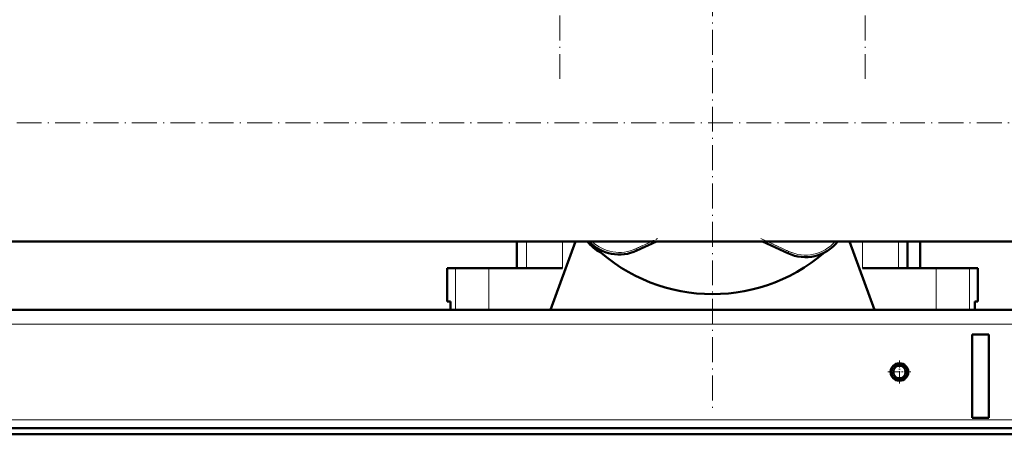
# Model space of a CAD drawing. Extents: x -2073 to 2460, y -1789 to 708.
# Tile 69 of 93: x 313 to 787, y -409 to -209. Entities that reach past the tile are written whole.
import ezdxf

# ---------------------------------------------------------------- set-up
doc = ezdxf.new("R2010")
doc.units = 0
doc.linetypes.add('DASHDOT', pattern=[18.5, 12, -3, 0.5, -3])

msp = doc.modelspace()

# ---------------------------------------------------------------- linework, layer by layer
at = {"color": 7, "linetype": 'DASHDOT', "lineweight": 18}
for p, q in [((573.03, -237.91), (573.03, 198.89)), ((720.1, -237.91), (720.1, 198.89)), ((646.57, 192.74), (646.57, -398.26)), ((-724.63, -259.01), (1065.77, -259.01))]:
    msp.add_line(p, q, dxfattribs=at)
at = {"color": 7, "lineweight": 50}
for p, q in [((-575.43, -316.16), (868.57, -316.16)), ((552.32, -316.16), (552.32, -329.01)), ((568.57, -349.01), (580.61, -316.16)), ((619.49, -316.16), (610.06, -320.56)), ((682.82, -321.85), (670.63, -316.16)), ((712.52, -316.16), (724.57, -349.01)), ((740.46, -316.16), (740.46, -329.01)), ((746.57, -329.01), (746.57, -316.16)), ((518.72, -329.01), (522.77, -329.01)), ((518.72, -345.01), (518.72, -329.01)), ((522.77, -329.01), (538.81, -329.01)), ((538.81, -329.01), (574.32, -329.01)), ((718.81, -329.01), (754.32, -329.01)), ((746.57, -329.01), (749.79, -329.01)), ((754.32, -329.01), (770.36, -329.01)), ((770.36, -329.01), (774.42, -329.01)), ((774.42, -345.01), (774.42, -329.01)), ((520.28, -345.01), (518.72, -345.01)), ((520.28, -345.01), (520.28, -349.01)), ((772.85, -349.01), (772.85, -345.01)), ((774.42, -345.01), (772.85, -345.01)), ((772.85, -345.01), (772.85, -349.01)), ((838.03, -349.01), (-544.9, -349.01)), ((522.77, -349.01), (520.28, -349.01)), ((538.81, -349.01), (522.77, -349.01)), ((568.57, -349.01), (538.81, -349.01)), ((754.32, -349.01), (724.57, -349.01)), ((770.36, -349.01), (754.32, -349.01)), ((772.85, -349.01), (770.36, -349.01)), ((779.57, -361.01), (771.57, -361.01)), ((771.57, -361.01), (771.57, -401.01)), ((779.57, -361.01), (779.57, -401.01)), ((779.57, -401.01), (771.57, -401.01)), ((836.57, -406.01), (-543.43, -406.01)), ((-543.43, -409.01), (836.57, -409.01))]:
    msp.add_line(p, q, dxfattribs=at)
at = {"color": 7, "lineweight": 18}
for p, q in [((556.95, -316.16), (556.95, -329.01)), ((574.32, -316.16), (574.32, -329.01)), ((609.64, -319.65), (617.12, -316.16)), ((673, -316.16), (683.24, -320.94)), ((718.81, -316.16), (718.81, -329.01)), ((736.18, -316.16), (736.18, -329.01)), ((609.64, -319.65), (610.06, -320.56)), ((683.24, -320.94), (682.82, -321.85)), ((522.77, -329.01), (522.77, -349.01)), ((538.81, -329.01), (538.81, -349.01)), ((754.32, -329.01), (754.32, -349.01)), ((770.36, -329.01), (770.36, -349.01)), ((837.89, -356.01), (-544.76, -356.01)), ((846.57, -402.01), (-553.43, -402.01))]:
    msp.add_line(p, q, dxfattribs=at)
at = {"color": 7, "linetype": 'DASHDOT', "lineweight": 18, "ltscale": 0.323464}
msp.add_line((608.31, -320.27), (620.04, -314.8), dxfattribs=at)
at = {"color": 7, "linetype": 'DASHDOT', "lineweight": 18, "ltscale": 0.415053}
msp.add_line((669.8, -314.67), (684.85, -321.69), dxfattribs=at)
at = {"color": 7, "linetype": 'DASHDOT', "lineweight": 18, "ltscale": 0.27625}
msp.add_line((736.57, -373.49), (736.57, -384.54), dxfattribs=at)
at = {"color": 7, "linetype": 'DASHDOT', "lineweight": 18, "ltscale": 0.276251}
msp.add_line((742.09, -379.01), (731.04, -379.01), dxfattribs=at)
at = {"color": 7, "lineweight": 50}
for radius in [4.25, 4, 3]:
    msp.add_circle((736.57, -379.01), radius, dxfattribs=at)
for centre, radius, start, end in [((601.86, -303.72), 20, 218.4671, 242.7676), ((646.57, -259.01), 82.5, 223.8466, 310.7565), ((601.61, -302.43), 20, 223.3588, 295), ((691.27, -303.72), 20, 245, 321.5339)]:
    msp.add_arc(centre, radius, start, end, dxfattribs=at)
at = {"color": 7, "lineweight": 18}
for centre, start, end in [((601.61, -302.43), 226.2779, 295), ((691.27, -303.72), 245, 319.0962)]:
    msp.add_arc(centre, 19, start, end, dxfattribs=at)

doc.saveas('drawing.dxf')
